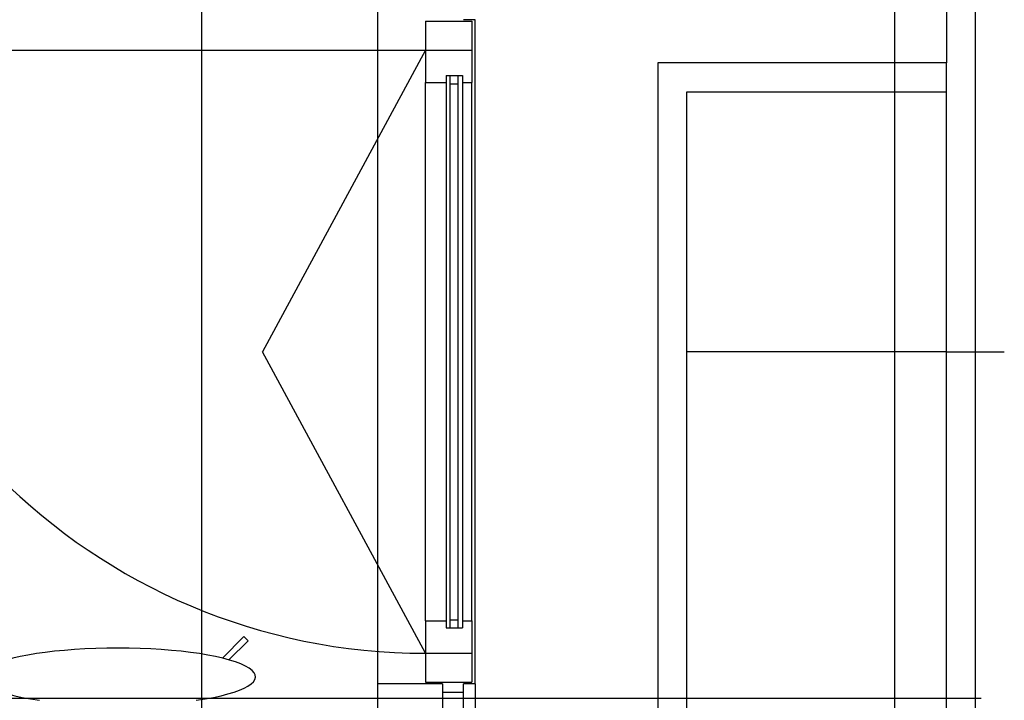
# Model space of a CAD drawing. Header units: millimetres. Extents: x 2502971067 to 2502991033, y 5626762590 to 5626807088.
# Tile 38 of 109: x 2502989135 to 2502990840, y 5626773606 to 5626774785. Entities that reach past the tile are written whole.
import ezdxf

# ---------------------------------------------------------------- set-up
doc = ezdxf.new("R2010")
doc.units = ezdxf.units.MM
for name, color, linetype in [('A_Fenster-Fassade', 2, 'Continuous'), ('A_Geländer', 2, 'Continuous'), ('A_Raster', 253, 'Continuous'), ('I_Möbel', 2, 'Continuous')]:
    doc.layers.add(name, color=color, linetype=linetype)

msp = doc.modelspace()

# ---------------------------------------------------------------- linework, layer by layer
at = {"layer": 'A_Fenster-Fassade'}
for p, q in [((2502989755, 5626772434.99819), (2502989755, 5626805959.996645)), ((2502989837.689, 5626774782.31153), (2502989917.689, 5626774782.31153)), ((2502989837.689, 5626774782.31153), (2502989837.689, 5626774676.31153)), ((2502989923.489, 5626774784.99419), (2502989903.489, 5626774784.99419)), ((2502989917.689, 5626774782.31153), (2502989917.689, 5626774676.31153)), ((2502989923.489, 5626773634.99519), (2502989923.489, 5626774784.99419)), ((2502988793.05524, 5626774732.31153), (2502989837.689, 5626774732.31153)), ((2502989837.689, 5626774732.31153), (2502989555.18911, 5626774209.99465)), ((2502989837.689, 5626774732.31153), (2502989917.689, 5626774732.31153)), ((2502989873.689, 5626774688.15886), (2502989901.689, 5626774688.15886)), ((2502989873.689, 5626774688.15886), (2502989873.689001, 5626773731.83044)), ((2502989879.689, 5626774688.15886), (2502989879.689001, 5626773731.83044)), ((2502989893.689, 5626774688.15886), (2502989893.689001, 5626773731.83044)), ((2502989901.689, 5626774688.15886), (2502989901.689001, 5626773731.83044)), ((2502989837.689, 5626774676.31153), (2502989873.689, 5626774676.31153)), ((2502989837.689, 5626773743.67777), (2502989837.689, 5626774676.31153)), ((2502989879.689, 5626774674.15886), (2502989893.689, 5626774674.15886)), ((2502989901.689, 5626774676.31153), (2502989917.689, 5626774676.31153)), ((2502989917.689, 5626773743.67777), (2502989917.689, 5626774676.31153)), ((2502989837.689, 5626773687.67777), (2502989555.18911, 5626774209.99465)), ((2502989837.689, 5626773743.67777), (2502989837.689, 5626773637.67777)), ((2502989837.689, 5626773743.67777), (2502989873.689, 5626773743.67777)), ((2502989873.689, 5626773731.83044), (2502989901.689, 5626773731.83044)), ((2502989879.689, 5626773745.83044), (2502989893.689, 5626773745.83044)), ((2502989901.689, 5626773743.67777), (2502989917.689, 5626773743.67777)), ((2502989917.689, 5626773743.67777), (2502989917.689, 5626773637.67777)), ((2502989837.689, 5626773687.67777), (2502989917.689, 5626773687.67777)), ((2502989867.189, 5626773634.99919), (2502989755, 5626773634.99919)), ((2502989837.689, 5626773637.67777), (2502989917.689, 5626773637.67777)), ((2502989867.189, 5626773634.99819), (2502989867.189, 5626773584.99819)), ((2502989923.489, 5626773634.99819), (2502989903.489, 5626773634.99819)), ((2502989903.489, 5626773584.99719), (2502989903.489, 5626773634.99719)), ((2502989923.489, 5626773634.99519), (2502989903.489, 5626773634.99519)), ((2502989923.489, 5626773634.99719), (2502989923.489, 5626773584.99719)), ((2502989903.489, 5626773619.99919), (2502989867.189, 5626773619.99919))]:
    msp.add_line(p, q, dxfattribs=at)
msp.add_arc((2502989837.689, 5626774732.31153), 1044.633755, 180, 270, dxfattribs=at)
at = {"layer": 'A_Geländer'}
for p, q in [((2502990740, 5626774810), (2502990740, 5626774710)), ((2502990790.003, 5626774209.996), (2502990790.003, 5626774809.996)), ((2502990740, 5626774710), (2502990240, 5626774710)), ((2502990240, 5626774710), (2502990240, 5626772360)), ((2502990740.002, 5626774284.997), (2502990740.002, 5626774709.996)), ((2502990290, 5626774660), (2502990740, 5626774660)), ((2502990290.003, 5626773609.997), (2502990290.003, 5626774659.997)), ((2502990740.002, 5626774134.996), (2502990740.002, 5626774284.997)), ((2502990740.002, 5626774209.996), (2502990290.003, 5626774209.996)), ((2502990740.002, 5626774209.996), (2502990840.003, 5626774209.996)), ((2502990790.003, 5626773609.997), (2502990790.003, 5626774209.996)), ((2502990740.002, 5626773609.997), (2502990740.002, 5626774134.996)), ((2502990290.003, 5626772410.001), (2502990290.003, 5626773610)), ((2502990740.002, 5626773085), (2502990740.002, 5626773610)), ((2502990790.003, 5626773010), (2502990790.003, 5626773610))]:
    msp.add_line(p, q, dxfattribs=at)
at = {"layer": 'A_Raster'}
for p, q in [((2502989450, 5626806160), (2502989450, 5626762660)), ((2502990650, 5626806160), (2502990650, 5626762660)), ((2502971300, 5626773610), (2502990800, 5626773610))]:
    msp.add_line(p, q, dxfattribs=at)
at = {"layer": 'I_Möbel'}
for p, q in [((2502989486.15464, 5626773679.341823), (2502989523.405281, 5626773716.592433)), ((2502989523.405281, 5626773716.592433), (2502989530.425086, 5626773709.572658)), ((2502989530.425086, 5626773709.572658), (2502989497.268165, 5626773676.415736))]:
    msp.add_line(p, q, dxfattribs=at)
msp.add_ellipse((2502989305.000282, 5626773647.100001), major_axis=(238.26001, 0), ratio=0.2083333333, start_param=5.3180932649, end_param=10.3898700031, dxfattribs=at)

doc.saveas('drawing.dxf')
